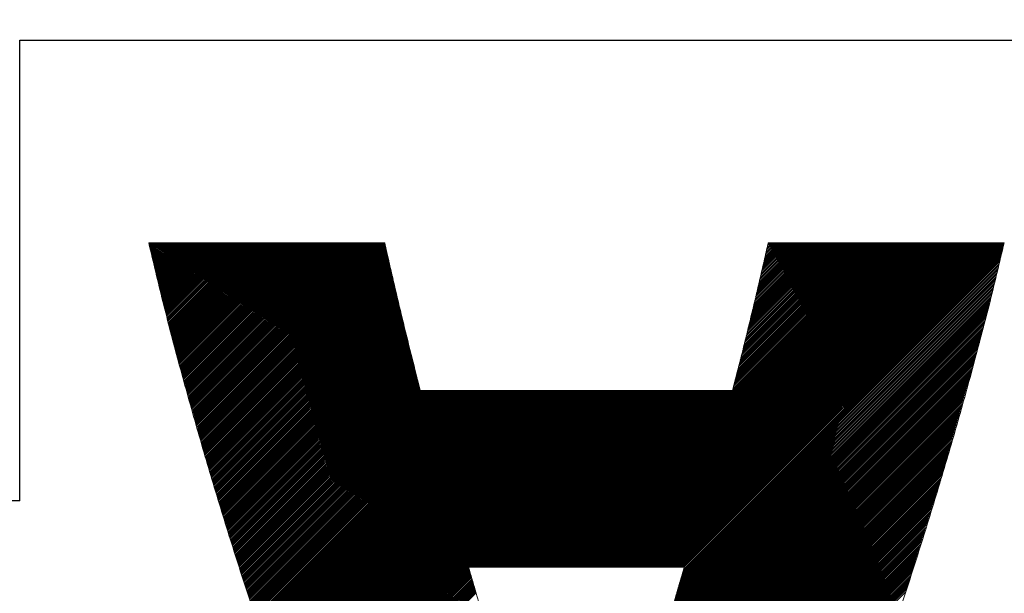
# Model space of a CAD drawing. Header units: millimetres. Extents: x 0 to 1300, y 0 to 891.
# Tile 64 of 141: x 170.8 to 176.14, y 600.5 to 603.61. Entities that reach past the tile are written whole.
import ezdxf

# ---------------------------------------------------------------- set-up
doc = ezdxf.new("R2010")
doc.units = ezdxf.units.MM
doc.header["$LTSCALE"] = 0.545669
doc.layers.add('NoLayerName_001', color=7, linetype='Continuous')
doc.layers.add('NoLayerName_002', color=7, linetype='Continuous')

# ---------------------------------------------------------------- blocks, each defined once
blk = doc.blocks.new('JZB_0007')
at = {"layer": 'NoLayerName_002', "color": 7, "linetype": 'Continuous', "lineweight": 25}
for p, q in [((0.004, 4.8402), (0.0008, 4.837)), ((0.0129, 4.8402), (0.0025, 4.8298)), ((0.0218, 4.8402), (0.0042, 4.8227)), ((0.0307, 4.8402), (0.0059, 4.8155)), ((0.0396, 4.8402), (0.0077, 4.8083)), ((0.0485, 4.8402), (0.0094, 4.8011)), ((0.0574, 4.8402), (0.0111, 4.7939)), ((0.0663, 4.8402), (0.0128, 4.7867)), ((0.0752, 4.8402), (0.0146, 4.7796)), ((0.0841, 4.8402), (0.0163, 4.7724)), ((0.093, 4.8402), (0.018, 4.7652)), ((0.1019, 4.8402), (0.0198, 4.758)), ((0.1109, 4.8402), (0.0215, 4.7508)), ((0.1198, 4.8402), (0.0232, 4.7436)), ((0.1287, 4.8402), (0.0249, 4.7365)), ((0.1376, 4.8402), (0.0267, 4.7293)), ((0.1465, 4.8402), (0.0284, 4.7221)), ((0.1554, 4.8402), (0.0301, 4.7149)), ((0.1643, 4.8402), (0.0318, 4.7077)), ((0.1732, 4.8402), (0.0336, 4.7006)), ((0.1821, 4.8402), (0.0353, 4.6934)), ((0.191, 4.8402), (0.037, 4.6862)), ((0.1999, 4.8402), (0.0387, 4.679)), ((0.2088, 4.8402), (0.0405, 4.6718)), ((0.2178, 4.8402), (0.0422, 4.6646)), ((0.2267, 4.8402), (0.0439, 4.6575)), ((0.2356, 4.8402), (0.0456, 4.6503)), ((0.2445, 4.8402), (0.0474, 4.6431)), ((0.2534, 4.8402), (0.0491, 4.6359)), ((0.2623, 4.8402), (0.0508, 4.6287)), ((0.2712, 4.8402), (0.0525, 4.6216)), ((0.2801, 4.8402), (0.0543, 4.6144)), ((0.289, 4.8402), (0.056, 4.6072)), ((0.2979, 4.8402), (0.0577, 4.6)), ((0.3068, 4.8402), (0.0595, 4.5928)), ((0.3158, 4.8402), (0.0612, 4.5856)), ((0.3247, 4.8402), (0.0629, 4.5785)), ((0.3336, 4.8402), (0.0646, 4.5713)), ((0.3425, 4.8402), (0.0664, 4.5641)), ((0.3514, 4.8402), (0.0681, 4.5569)), ((0.3603, 4.8402), (0.0698, 4.5497)), ((0.3692, 4.8402), (0.0715, 4.5425)), ((0.3781, 4.8402), (0.0734, 4.5355)), ((0.387, 4.8402), (0.0752, 4.5284)), ((0.3959, 4.8402), (0.077, 4.5213)), ((0.4048, 4.8402), (0.0788, 4.5142)), ((0.4137, 4.8402), (0.0807, 4.5071)), ((0.4227, 4.8402), (0.0825, 4.5001)), ((0.4316, 4.8402), (0.0843, 4.493)), ((0.4405, 4.8402), (0.0862, 4.4859)), ((0.4494, 4.8402), (0.088, 4.4788)), ((0.4583, 4.8402), (0.0898, 4.4717)), ((0.4672, 4.8402), (0.0916, 4.4647)), ((0.4761, 4.8402), (0.0935, 4.4576)), ((0.485, 4.8402), (0.0953, 4.4505)), ((0.4939, 4.8402), (0.0971, 4.4434)), ((0.5028, 4.8402), (0.099, 4.4363)), ((0.5117, 4.8402), (0.1008, 4.4293)), ((0.5206, 4.8402), (0.1026, 4.4222)), ((0.5296, 4.8402), (0.1044, 4.4151)), ((0.5385, 4.8402), (0.1063, 4.408)), ((0.5474, 4.8402), (0.1081, 4.4009)), ((0.5563, 4.8402), (0.1099, 4.3939)), ((0.5652, 4.8402), (0.1118, 4.3868)), ((0.5741, 4.8402), (0.1136, 4.3797)), ((0.583, 4.8402), (0.1154, 4.3726)), ((0.5919, 4.8402), (0.1172, 4.3655)), ((0.6008, 4.8402), (0.1191, 4.3585)), ((0.6097, 4.8402), (0.1209, 4.3514)), ((0.6186, 4.8402), (0.1227, 4.3443)), ((0.6275, 4.8402), (0.1246, 4.3372)), ((0.6365, 4.8402), (0.1264, 4.3301)), ((0.6454, 4.8402), (0.1282, 4.3231)), ((0.6543, 4.8402), (0.13, 4.316)), ((0.6632, 4.8402), (0.1319, 4.3089)), ((0.6721, 4.8402), (0.1337, 4.3018)), ((0.681, 4.8402), (0.1355, 4.2947)), ((0.6899, 4.8402), (0.1374, 4.2877)), ((0.6988, 4.8402), (0.1392, 4.2806)), ((0.7077, 4.8402), (0.141, 4.2735)), ((0.7166, 4.8402), (0.1428, 4.2664)), ((0.7255, 4.8402), (0.1447, 4.2593)), ((0.7344, 4.8402), (0.1465, 4.2523)), ((0.7434, 4.8402), (0.1483, 4.2452)), ((0.7523, 4.8402), (0.1502, 4.2381)), ((0.7612, 4.8402), (0.1521, 4.2311)), ((0.7701, 4.8402), (0.154, 4.2242)), ((0.779, 4.8402), (0.156, 4.2172)), ((0.7879, 4.8402), (0.1579, 4.2103)), ((0.7968, 4.8402), (0.1599, 4.2033)), ((0.8057, 4.8402), (0.1619, 4.1964)), ((0.8146, 4.8402), (0.1638, 4.1894)), ((0.8235, 4.8402), (0.1658, 4.1825)), ((0.8324, 4.8402), (0.1678, 4.1755)), ((0.8413, 4.8402), (0.1697, 4.1686)), ((0.8503, 4.8402), (0.1717, 4.1616)), ((0.8592, 4.8402), (0.1736, 4.1547)), ((0.8681, 4.8402), (0.1756, 4.1477)), ((0.877, 4.8402), (0.1776, 4.1408)), ((0.8859, 4.8402), (0.1795, 4.1338)), ((0.8948, 4.8402), (0.1815, 4.1269)), ((0.9037, 4.8402), (0.1834, 4.1199)), ((0.9126, 4.8402), (0.1854, 4.113)), ((0.9215, 4.8402), (0.1874, 4.106)), ((0.9304, 4.8402), (0.1893, 4.0991)), ((0.9393, 4.8402), (0.1913, 4.0922)), ((0.9482, 4.8402), (0.1932, 4.0852)), ((0.9572, 4.8402), (0.1952, 4.0783)), ((0.9661, 4.8402), (0.1972, 4.0713)), ((0.975, 4.8402), (0.1991, 4.0644)), ((0.9839, 4.8402), (0.2011, 4.0574)), ((0.9928, 4.8402), (0.203, 4.0505)), ((1.0017, 4.8402), (0.205, 4.0435)), ((1.0106, 4.8402), (0.207, 4.0366)), ((1.0195, 4.8402), (0.2089, 4.0296)), ((1.0284, 4.8402), (0.2109, 4.0227)), ((1.0373, 4.8402), (0.2128, 4.0157)), ((1.0462, 4.8402), (0.2148, 4.0088)), ((1.0552, 4.8402), (0.2168, 4.0018)), ((1.0641, 4.8402), (0.2187, 3.9949)), ((1.073, 4.8402), (0.2207, 3.9879)), ((1.0819, 4.8402), (0.2227, 3.981)), ((1.0908, 4.8402), (0.2246, 3.974)), ((1.0997, 4.8402), (0.2266, 3.9671)), ((1.1086, 4.8402), (0.2285, 3.9601)), ((1.1175, 4.8402), (0.2305, 3.9532)), ((1.1264, 4.8402), (0.2325, 3.9462)), ((1.1353, 4.8402), (0.2344, 3.9393)), ((1.1442, 4.8402), (0.2364, 3.9324)), ((1.1531, 4.8402), (0.2383, 3.9254)), ((1.1621, 4.8402), (0.2403, 3.9185)), ((1.171, 4.8402), (0.2423, 3.9115)), ((1.1799, 4.8402), (0.2442, 3.9046)), ((1.1888, 4.8402), (0.2462, 3.8976)), ((1.1977, 4.8402), (0.2481, 3.8907)), ((1.2066, 4.8402), (0.2501, 3.8837)), ((1.2155, 4.8402), (0.2521, 3.8768)), ((1.2244, 4.8402), (0.254, 3.8698)), ((1.2333, 4.8402), (0.256, 3.8629)), ((1.2422, 4.8402), (0.2579, 3.8559)), ((1.2511, 4.8402), (0.2599, 3.849)), ((1.26, 4.8402), (0.2619, 3.842)), ((1.269, 4.8402), (0.2638, 3.8351)), ((1.2779, 4.8402), (0.2658, 3.8281)), ((1.2813, 4.8347), (0.2677, 3.8212)), ((1.283, 4.8275), (0.2697, 3.8142)), ((1.2846, 4.8203), (0.2717, 3.8073)), ((1.2863, 4.813), (0.2736, 3.8003)), ((3.9682, 4.8402), (2.2081, 3.0801)), ((3.9771, 4.8402), (2.217, 3.0801)), ((3.986, 4.8402), (2.2259, 3.0801)), ((3.9949, 4.8402), (2.2348, 3.0801)), ((4.0038, 4.8402), (2.2437, 3.0801)), ((4.0128, 4.8402), (2.2526, 3.0801)), ((4.0217, 4.8402), (2.2615, 3.0801)), ((4.0306, 4.8402), (2.2704, 3.0801)), ((4.0395, 4.8402), (2.2793, 3.0801)), ((4.0484, 4.8402), (2.2882, 3.0801)), ((4.0573, 4.8402), (2.2972, 3.0801)), ((4.0662, 4.8402), (2.3061, 3.0801)), ((4.0751, 4.8402), (2.315, 3.0801)), ((4.084, 4.8402), (2.3239, 3.0801)), ((4.0929, 4.8402), (2.3328, 3.0801)), ((4.1018, 4.8402), (2.3417, 3.0801)), ((4.1107, 4.8402), (2.3506, 3.0801)), ((4.1197, 4.8402), (2.3595, 3.0801)), ((4.1286, 4.8402), (2.3684, 3.0801)), ((4.1375, 4.8402), (2.3773, 3.0801)), ((4.1464, 4.8402), (2.3862, 3.0801)), ((4.1553, 4.8402), (2.3951, 3.0801)), ((4.1642, 4.8402), (2.4041, 3.0801)), ((4.1731, 4.8402), (2.413, 3.0801)), ((4.182, 4.8402), (2.4219, 3.0801)), ((4.1909, 4.8402), (2.4308, 3.0801)), ((4.1998, 4.8402), (2.4397, 3.0801)), ((4.2087, 4.8402), (2.4486, 3.0801)), ((4.2176, 4.8402), (2.4575, 3.0801)), ((4.2266, 4.8402), (2.4664, 3.0801)), ((4.2355, 4.8402), (2.4753, 3.0801)), ((4.2444, 4.8402), (2.4842, 3.0801)), ((4.2533, 4.8402), (2.4931, 3.0801)), ((4.2622, 4.8402), (2.502, 3.0801)), ((4.2711, 4.8402), (2.511, 3.0801)), ((4.28, 4.8402), (2.5199, 3.0801)), ((4.2889, 4.8402), (2.5288, 3.0801)), ((4.2978, 4.8402), (2.5377, 3.0801)), ((4.3067, 4.8402), (2.5466, 3.0801)), ((4.3156, 4.8402), (2.5555, 3.0801)), ((4.3245, 4.8402), (2.5644, 3.0801)), ((4.3335, 4.8402), (2.5733, 3.0801)), ((4.3424, 4.8402), (2.5822, 3.0801)), ((4.3513, 4.8402), (2.5911, 3.0801)), ((4.3602, 4.8402), (2.6, 3.0801)), ((4.3691, 4.8402), (2.6089, 3.0801)), ((4.378, 4.8402), (2.6179, 3.0801)), ((4.3869, 4.8402), (2.6268, 3.0801)), ((4.3958, 4.8402), (2.6357, 3.0801)), ((4.4047, 4.8402), (2.6446, 3.0801)), ((4.4136, 4.8402), (2.6535, 3.0801)), ((4.4225, 4.8402), (2.6624, 3.0801)), ((4.4314, 4.8402), (2.6713, 3.0801)), ((4.4404, 4.8402), (2.6802, 3.0801)), ((4.4493, 4.8402), (2.6891, 3.0801)), ((4.4582, 4.8402), (2.698, 3.0801)), ((4.4671, 4.8402), (2.7069, 3.0801)), ((4.476, 4.8402), (2.7158, 3.0801)), ((4.4849, 4.8402), (2.7248, 3.0801)), ((4.4938, 4.8402), (2.7337, 3.0801)), ((4.5027, 4.8402), (2.7426, 3.0801)), ((4.5116, 4.8402), (2.7515, 3.0801)), ((4.5205, 4.8402), (2.7604, 3.0801)), ((4.5294, 4.8402), (2.7693, 3.0801)), ((4.5383, 4.8402), (2.7782, 3.0801)), ((4.5473, 4.8402), (2.7871, 3.0801)), ((4.5562, 4.8402), (2.796, 3.0801)), ((4.5651, 4.8402), (2.8049, 3.0801)), ((4.574, 4.8402), (2.8138, 3.0801)), ((4.5829, 4.8402), (2.8227, 3.0801)), ((4.5918, 4.8402), (2.8317, 3.0801)), ((4.6007, 4.8402), (2.8406, 3.0801)), ((4.6096, 4.8402), (2.8495, 3.0801)), ((4.6185, 4.8402), (2.8584, 3.0801)), ((4.6274, 4.8402), (2.8673, 3.0801)), ((4.6363, 4.8402), (2.8762, 3.0801)), ((4.6381, 4.833), (2.8851, 3.0801)), ((4.6352, 4.8213), (2.894, 3.0801)), ((4.6324, 4.8096), (2.9029, 3.0801)), ((3.9593, 4.8402), (3.1698, 4.0507)), ((3.9504, 4.8402), (3.1727, 4.0626)), ((3.9415, 4.8402), (3.1757, 4.0744)), ((3.9326, 4.8402), (3.1787, 4.0863)), ((3.9237, 4.8402), (3.1816, 4.0982)), ((3.9148, 4.8402), (3.1846, 4.11)), ((3.9058, 4.8402), (3.1875, 4.1219)), ((3.8969, 4.8402), (3.1905, 4.1338)), ((3.888, 4.8402), (3.1935, 4.1456)), ((3.8791, 4.8402), (3.1964, 4.1575)), ((3.8702, 4.8402), (3.1994, 4.1694)), ((3.8613, 4.8402), (3.2023, 4.1812)), ((3.8524, 4.8402), (3.2053, 4.1931)), ((3.8435, 4.8402), (3.2083, 4.205)), ((3.8346, 4.8402), (3.2112, 4.2168)), ((3.8257, 4.8402), (3.2142, 4.2287)), ((3.8168, 4.8402), (3.2171, 4.2406)), ((3.8079, 4.8402), (3.2201, 4.2524)), ((3.7989, 4.8402), (3.223, 4.2643)), ((3.79, 4.8402), (3.226, 4.2762)), ((3.7811, 4.8402), (3.229, 4.288)), ((3.7722, 4.8402), (3.2319, 4.2999)), ((3.7633, 4.8402), (3.2349, 4.3118)), ((3.7544, 4.8402), (3.2378, 4.3236)), ((3.7455, 4.8402), (3.2408, 4.3355)), ((3.7366, 4.8402), (3.2438, 4.3474)), ((3.7277, 4.8402), (3.2467, 4.3592)), ((3.7188, 4.8402), (3.2497, 4.3711)), ((3.7099, 4.8402), (3.2526, 4.383)), ((3.701, 4.8402), (3.2556, 4.3948)), ((3.692, 4.8402), (3.2585, 4.4067)), ((3.6831, 4.8402), (3.2615, 4.4186)), ((3.6742, 4.8402), (3.2645, 4.4304)), ((3.6653, 4.8402), (3.2674, 4.4423)), ((3.6564, 4.8402), (3.2703, 4.4541)), ((3.6475, 4.8402), (3.273, 4.4657)), ((3.6386, 4.8402), (3.2757, 4.4774)), ((3.6297, 4.8402), (3.2784, 4.489)), ((3.6208, 4.8402), (3.2811, 4.5006)), ((3.6119, 4.8402), (3.2838, 4.5122)), ((3.603, 4.8402), (3.2865, 4.5238)), ((3.5941, 4.8402), (3.2892, 4.5354)), ((3.5851, 4.8402), (3.2919, 4.547)), ((3.5762, 4.8402), (3.2946, 4.5586)), ((3.5673, 4.8402), (3.2973, 4.5702)), ((3.5584, 4.8402), (3.3, 4.5818)), ((3.5495, 4.8402), (3.3027, 4.5934)), ((3.5406, 4.8402), (3.3054, 4.605)), ((3.5317, 4.8402), (3.3081, 4.6166)), ((3.5228, 4.8402), (3.3108, 4.6282)), ((3.5139, 4.8402), (3.3135, 4.6398)), ((3.505, 4.8402), (3.3162, 4.6515)), ((3.4961, 4.8402), (3.3189, 4.6631)), ((3.4872, 4.8402), (3.3216, 4.6747)), ((3.4782, 4.8402), (3.3243, 4.6863)), ((3.4693, 4.8402), (3.327, 4.6979)), ((3.4604, 4.8402), (3.3297, 4.7095)), ((3.4515, 4.8402), (3.3324, 4.7211)), ((3.4426, 4.8402), (3.3351, 4.7327)), ((3.4337, 4.8402), (3.3378, 4.7443)), ((3.4248, 4.8402), (3.3405, 4.7559)), ((3.4159, 4.8402), (3.3432, 4.7675)), ((3.407, 4.8402), (3.3459, 4.7791)), ((3.3981, 4.8402), (3.3486, 4.7907)), ((3.3892, 4.8402), (3.3513, 4.8023)), ((3.3803, 4.8402), (3.354, 4.8139)), ((3.3713, 4.8402), (3.3567, 4.8256)), ((3.3624, 4.8402), (3.3594, 4.8372)), ((1.288, 4.8058), (0.2756, 3.7934)), ((1.2897, 4.7986), (0.2775, 3.7864)), ((1.2914, 4.7913), (0.2795, 3.7795)), ((1.293, 4.7841), (0.2815, 3.7726)), ((1.2947, 4.7769), (0.2834, 3.7656)), ((1.2964, 4.7696), (0.2854, 3.7587)), ((1.2981, 4.7624), (0.2874, 3.7517)), ((1.2997, 4.7552), (0.2893, 3.7448)), ((4.6212, 4.7627), (2.8908, 3.0323)), ((4.624, 4.7744), (2.8946, 3.045)), ((4.6268, 4.7861), (2.8983, 3.0576)), ((4.6296, 4.7979), (2.902, 3.0702)), ((1.3014, 4.748), (0.2913, 3.7378)), ((1.3031, 4.7407), (0.2932, 3.7309)), ((1.3048, 4.7335), (0.2952, 3.7239)), ((1.3064, 4.7263), (0.2972, 3.717)), ((1.3081, 4.719), (0.2991, 3.71)), ((1.3098, 4.7118), (0.3011, 3.7031)), ((1.3115, 4.7046), (0.303, 3.6961)), ((4.6071, 4.704), (2.8722, 2.9692)), ((4.6099, 4.7158), (2.8759, 2.9818)), ((4.6127, 4.7275), (2.8797, 2.9945)), ((4.6155, 4.7392), (2.8834, 3.0071)), ((4.6183, 4.7509), (2.8871, 3.0197)), ((1.3131, 4.6973), (0.305, 3.6892)), ((1.3148, 4.6901), (0.307, 3.6822)), ((1.3165, 4.6829), (0.3089, 3.6753)), ((1.3182, 4.6756), (0.3109, 3.6683)), ((1.3198, 4.6684), (0.3128, 3.6614)), ((1.3215, 4.6612), (0.3148, 3.6544)), ((1.3232, 4.6539), (0.3168, 3.6475)), ((1.3249, 4.6467), (0.3187, 3.6405)), ((4.5958, 4.6571), (2.8573, 2.9187)), ((4.5986, 4.6689), (2.8611, 2.9313)), ((4.6014, 4.6806), (2.8648, 2.9439)), ((4.6042, 4.6923), (2.8685, 2.9566)), ((1.3266, 4.6395), (0.3207, 3.6336)), ((1.3282, 4.6322), (0.3226, 3.6266)), ((1.3299, 4.625), (0.3246, 3.6197)), ((1.3316, 4.6178), (0.3266, 3.6128)), ((1.3333, 4.6105), (0.3285, 3.6058)), ((1.3349, 4.6033), (0.3305, 3.5989)), ((1.3366, 4.5961), (0.3326, 3.5921)), ((4.5817, 4.5985), (2.8387, 2.8555)), ((4.5845, 4.6102), (2.8424, 2.8681)), ((4.5873, 4.6219), (2.8462, 2.8808)), ((4.5902, 4.6337), (2.8499, 2.8934)), ((4.593, 4.6454), (2.8536, 2.906)), ((1.3383, 4.5888), (0.3348, 3.5853)), ((1.34, 4.5816), (0.3369, 3.5785)), ((1.3416, 4.5744), (0.339, 3.5717)), ((1.3433, 4.5671), (0.3411, 3.5649)), ((1.345, 4.5599), (0.3432, 3.5581)), ((1.3467, 4.5527), (0.3453, 3.5513)), ((1.3483, 4.5454), (0.3474, 3.5445)), ((4.5675, 4.5398), (2.8201, 2.7924)), ((4.5704, 4.5516), (2.8238, 2.805)), ((4.5732, 4.5633), (2.8275, 2.8176)), ((4.5761, 4.575), (2.8313, 2.8302)), ((4.5789, 4.5868), (2.835, 2.8429)), ((1.35, 4.5382), (0.3495, 3.5377)), ((1.3517, 4.531), (0.3517, 3.5309)), ((1.3534, 4.5238), (0.3538, 3.5241)), ((1.355, 4.5165), (0.3559, 3.5173)), ((1.3567, 4.5093), (0.358, 3.5106)), ((1.3584, 4.5021), (0.3601, 3.5038)), ((1.3601, 4.4948), (0.3622, 3.497)), ((1.3618, 4.4876), (0.3643, 3.4902)), ((4.5551, 4.4918), (2.8052, 2.7418)), ((4.5582, 4.5038), (2.8089, 2.7545)), ((4.5613, 4.5158), (2.8127, 2.7671)), ((4.5644, 4.5278), (2.8164, 2.7797)), ((1.3634, 4.4804), (0.3664, 3.4834)), ((1.3651, 4.4731), (0.3685, 3.4766)), ((1.3668, 4.4659), (0.3707, 3.4698)), ((1.3685, 4.4587), (0.3728, 3.463)), ((1.3701, 4.4514), (0.3749, 3.4562)), ((1.3719, 4.4443), (0.377, 3.4494)), ((1.3737, 4.4372), (0.3791, 3.4426)), ((4.5427, 4.4437), (2.7897, 2.6907)), ((4.5458, 4.4557), (2.7936, 2.7035)), ((4.5489, 4.4677), (2.7975, 2.7163)), ((4.552, 4.4797), (2.8015, 2.7292)), ((1.3755, 4.4301), (0.3812, 3.4358)), ((1.3773, 4.4229), (0.3833, 3.429)), ((1.379, 4.4158), (0.3854, 3.4222)), ((1.3808, 4.4087), (0.3876, 3.4154)), ((1.3826, 4.4015), (0.3897, 3.4086)), ((1.3844, 4.3944), (0.3918, 3.4018)), ((1.3862, 4.3873), (0.3939, 3.395)), ((1.3879, 4.3801), (0.396, 3.3882)), ((4.5272, 4.3837), (2.77, 2.6265)), ((4.5303, 4.3957), (2.774, 2.6393)), ((4.5334, 4.4077), (2.7779, 2.6522)), ((4.5365, 4.4197), (2.7818, 2.665)), ((4.5396, 4.4317), (2.7858, 2.6778)), ((1.3897, 4.373), (0.3981, 3.3814)), ((1.3915, 4.3659), (0.4002, 3.3746)), ((1.3933, 4.3588), (0.4023, 3.3678)), ((1.395, 4.3516), (0.4045, 3.361)), ((1.3968, 4.3445), (0.4066, 3.3542)), ((1.3986, 4.3374), (0.4087, 3.3474)), ((1.4004, 4.3302), (0.4108, 3.3406)), ((4.5148, 4.3356), (2.7543, 2.5752)), ((4.5179, 4.3476), (2.7583, 2.588)), ((4.521, 4.3596), (2.7622, 2.6008)), ((4.5241, 4.3717), (2.7661, 2.6137)), ((1.4022, 4.3231), (0.4129, 3.3338)), ((1.4039, 4.316), (0.415, 3.3271)), ((1.4057, 4.3088), (0.4171, 3.3203)), ((1.4075, 4.3017), (0.4192, 3.3135)), ((1.4093, 4.2946), (0.4214, 3.3067)), ((1.4111, 4.2875), (0.4235, 3.2999)), ((1.4128, 4.2803), (0.4256, 3.2931)), ((1.4146, 4.2732), (0.4277, 3.2863)), ((4.4993, 4.2756), (2.7347, 2.511)), ((4.5024, 4.2876), (2.7386, 2.5238)), ((4.5055, 4.2996), (2.7426, 2.5367)), ((4.5086, 4.3116), (2.7465, 2.5495)), ((4.5117, 4.3236), (2.7504, 2.5623)), ((1.4164, 4.2661), (0.4298, 3.2795)), ((1.4182, 4.2589), (0.4319, 3.2727)), ((1.4199, 4.2518), (0.434, 3.2659)), ((1.4217, 4.2447), (0.4361, 3.2591)), ((1.4235, 4.2375), (0.4383, 3.2523)), ((1.4253, 4.2304), (0.4404, 3.2455)), ((1.4271, 4.2233), (0.4425, 3.2387)), ((4.4866, 4.2273), (2.719, 2.4596)), ((4.49, 4.2396), (2.7229, 2.4725)), ((4.4931, 4.2516), (2.7269, 2.4853)), ((4.4962, 4.2636), (2.7308, 2.4981)), ((1.4288, 4.2162), (0.4446, 3.2319)), ((1.4306, 4.209), (0.4467, 3.2251)), ((1.4324, 4.2019), (0.4488, 3.2183)), ((1.4342, 4.1948), (0.4509, 3.2115)), ((1.4359, 4.1876), (0.453, 3.2047)), ((1.4377, 4.1805), (0.4551, 3.1979)), ((1.4395, 4.1734), (0.4573, 3.1911)), ((1.4413, 4.1662), (0.4594, 3.1843)), ((4.4726, 4.1776), (2.7033, 2.4083)), ((4.4761, 4.1901), (2.7072, 2.4211)), ((4.4796, 4.2025), (2.7112, 2.434)), ((4.4831, 4.2149), (2.7151, 2.4468)), ((1.4431, 4.1591), (0.4615, 3.1775)), ((1.4448, 4.152), (0.4636, 3.1707)), ((1.4466, 4.1449), (0.4657, 3.1639)), ((1.4484, 4.1377), (0.4678, 3.1571)), ((1.4502, 4.1306), (0.4699, 3.1504)), ((1.452, 4.1235), (0.472, 3.1436)), ((1.4537, 4.1163), (0.4742, 3.1368)), ((4.4551, 4.1156), (2.683, 2.3435)), ((4.4586, 4.128), (2.6872, 2.3565)), ((4.4621, 4.1404), (2.6913, 2.3696)), ((4.4656, 4.1528), (2.6955, 2.3826)), ((4.4691, 4.1652), (2.6994, 2.3955)), ((1.4555, 4.1092), (0.4763, 3.13)), ((1.4573, 4.1021), (0.4784, 3.1232)), ((1.4591, 4.0949), (0.4805, 3.1164)), ((1.4608, 4.0878), (0.4826, 3.1096)), ((1.4626, 4.0807), (0.4847, 3.1028)), ((1.4644, 4.0736), (0.4868, 3.096)), ((1.4662, 4.0664), (0.4889, 3.0892)), ((1.468, 4.0593), (0.4911, 3.0824)), ((4.4411, 4.066), (2.6664, 2.2913)), ((4.4446, 4.0784), (2.6706, 2.3043)), ((4.4481, 4.0908), (2.6747, 2.3174)), ((4.4516, 4.1032), (2.6789, 2.3304)), ((1.4697, 4.0522), (0.4932, 3.0756)), ((1.4715, 4.045), (0.4953, 3.0688)), ((1.4756, 4.0402), (0.4974, 3.062)), ((1.4845, 4.0402), (0.4995, 3.0552)), ((1.4934, 4.0402), (0.5016, 3.0484)), ((1.5023, 4.0402), (0.5037, 3.0416)), ((1.5112, 4.0402), (0.5058, 3.0348)), ((1.5201, 4.0402), (0.508, 3.028)), ((1.529, 4.0402), (0.5101, 3.0212)), ((1.5379, 4.0402), (0.5122, 3.0144)), ((1.5468, 4.0402), (0.5143, 3.0076)), ((1.5557, 4.0402), (0.5164, 3.0008)), ((1.5647, 4.0402), (0.5185, 2.994)), ((1.5736, 4.0402), (0.5206, 2.9872)), ((1.5825, 4.0402), (0.5227, 2.9804)), ((1.5914, 4.0402), (0.5249, 2.9736)), ((1.6003, 4.0402), (0.527, 2.9669)), ((1.6092, 4.0402), (0.5291, 2.9601)), ((1.6181, 4.0402), (0.5312, 2.9533)), ((1.627, 4.0402), (0.5334, 2.9466)), ((1.6359, 4.0402), (0.5357, 2.9399)), ((1.6448, 4.0402), (0.5379, 2.9333)), ((1.6537, 4.0402), (0.5402, 2.9266)), ((1.6626, 4.0402), (0.5424, 2.9199)), ((1.6716, 4.0402), (0.5447, 2.9133)), ((1.6805, 4.0402), (0.5469, 2.9066)), ((1.6894, 4.0402), (0.5492, 2.9)), ((1.6983, 4.0402), (0.5514, 2.8933)), ((1.7072, 4.0402), (0.5537, 2.8866)), ((1.7161, 4.0402), (0.5559, 2.88)), ((1.725, 4.0402), (0.5581, 2.8733)), ((1.7339, 4.0402), (0.5604, 2.8667)), ((1.7428, 4.0402), (0.5626, 2.86)), ((1.7517, 4.0402), (0.5649, 2.8533)), ((1.7606, 4.0402), (0.5671, 2.8467)), ((1.7696, 4.0402), (0.5694, 2.84)), ((1.7785, 4.0402), (0.5716, 2.8334)), ((1.7874, 4.0402), (0.5739, 2.8267)), ((1.7963, 4.0402), (0.5761, 2.82)), ((1.8052, 4.0402), (0.5784, 2.8134)), ((1.8141, 4.0402), (0.5806, 2.8067)), ((1.823, 4.0402), (0.5829, 2.8001)), ((1.8319, 4.0402), (0.5851, 2.7934)), ((1.8408, 4.0402), (0.5874, 2.7867)), ((1.8497, 4.0402), (0.5896, 2.7801)), ((1.8586, 4.0402), (0.5919, 2.7734)), ((1.8675, 4.0402), (0.5941, 2.7668)), ((1.8765, 4.0402), (0.5964, 2.7601)), ((1.8854, 4.0402), (0.5986, 2.7534)), ((1.8943, 4.0402), (0.6009, 2.7468)), ((1.9032, 4.0402), (0.6031, 2.7401)), ((1.9121, 4.0402), (0.6054, 2.7335)), ((1.921, 4.0402), (0.6076, 2.7268)), ((1.9299, 4.0402), (0.6099, 2.7201)), ((1.9388, 4.0402), (0.6121, 2.7135)), ((1.9477, 4.0402), (0.6144, 2.7068)), ((1.9566, 4.0402), (0.6166, 2.7002)), ((1.9655, 4.0402), (0.6188, 2.6935)), ((1.9744, 4.0402), (0.6211, 2.6868)), ((1.9834, 4.0402), (0.6233, 2.6802)), ((1.9923, 4.0402), (0.6256, 2.6735)), ((2.0012, 4.0402), (0.6278, 2.6669)), ((2.0101, 4.0402), (0.6301, 2.6602)), ((2.019, 4.0402), (0.6323, 2.6535)), ((2.0279, 4.0402), (0.6346, 2.6469)), ((2.0368, 4.0402), (0.6368, 2.6402)), ((2.0457, 4.0402), (0.6391, 2.6335)), ((2.0546, 4.0402), (0.6413, 2.6269)), ((2.0635, 4.0402), (0.6436, 2.6202)), ((2.0724, 4.0402), (0.6458, 2.6136)), ((2.0813, 4.0402), (0.6481, 2.6069)), ((2.0903, 4.0402), (0.6503, 2.6002)), ((2.0992, 4.0402), (0.6526, 2.5936)), ((2.1081, 4.0402), (0.6548, 2.5869)), ((2.117, 4.0402), (0.6571, 2.5803)), ((2.1259, 4.0402), (0.6593, 2.5736)), ((2.1348, 4.0402), (0.6616, 2.5669)), ((2.1437, 4.0402), (0.6638, 2.5603)), ((2.1526, 4.0402), (0.6661, 2.5536)), ((2.1615, 4.0402), (0.6683, 2.547)), ((2.1704, 4.0402), (0.6706, 2.5403)), ((2.1793, 4.0402), (0.6728, 2.5336)), ((2.1882, 4.0402), (0.6751, 2.527)), ((2.1972, 4.0402), (0.6773, 2.5203)), ((2.2061, 4.0402), (0.6795, 2.5137)), ((2.215, 4.0402), (0.6818, 2.507)), ((2.2239, 4.0402), (0.684, 2.5003)), ((2.2328, 4.0402), (0.6863, 2.4937)), ((2.2417, 4.0402), (0.6885, 2.487)), ((2.2506, 4.0402), (0.6908, 2.4804)), ((2.2595, 4.0402), (0.693, 2.4737)), ((2.2684, 4.0402), (0.6953, 2.467)), ((2.2773, 4.0402), (0.6975, 2.4604)), ((2.2862, 4.0402), (0.6998, 2.4537)), ((2.2951, 4.0402), (0.702, 2.4471)), ((2.3041, 4.0402), (0.7043, 2.4404)), ((2.313, 4.0402), (0.7065, 2.4337)), ((2.3219, 4.0402), (0.7088, 2.4271)), ((2.3308, 4.0402), (0.711, 2.4204)), ((2.3397, 4.0402), (0.7133, 2.4138)), ((2.3486, 4.0402), (0.7155, 2.4071)), ((2.3575, 4.0402), (0.7178, 2.4004)), ((2.3664, 4.0402), (0.72, 2.3938)), ((2.3753, 4.0402), (0.7223, 2.3871)), ((2.3842, 4.0402), (0.7245, 2.3805)), ((2.3931, 4.0402), (0.7268, 2.3738)), ((2.402, 4.0402), (0.729, 2.3671)), ((2.411, 4.0402), (0.7313, 2.3605)), ((2.4199, 4.0402), (0.7335, 2.3538)), ((2.4288, 4.0402), (0.7358, 2.3472)), ((2.4377, 4.0402), (0.738, 2.3405)), ((2.4466, 4.0402), (0.7403, 2.3338)), ((2.4555, 4.0402), (0.7425, 2.3272)), ((2.4644, 4.0402), (0.7447, 2.3205)), ((2.4733, 4.0402), (0.747, 2.3139)), ((2.4822, 4.0402), (0.7492, 2.3072)), ((2.4911, 4.0402), (0.7516, 2.3006)), ((2.5, 4.0402), (0.754, 2.2941)), ((2.509, 4.0402), (0.7563, 2.2876)), ((2.5179, 4.0402), (0.7587, 2.281)), ((2.5268, 4.0402), (0.7611, 2.2745)), ((2.5357, 4.0402), (0.7635, 2.268)), ((2.5446, 4.0402), (0.7659, 2.2615)), ((2.5535, 4.0402), (0.7682, 2.2549)), ((2.5624, 4.0402), (0.7706, 2.2484)), ((2.5713, 4.0402), (0.773, 2.2419)), ((2.5802, 4.0402), (0.7754, 2.2353)), ((2.5891, 4.0402), (0.7778, 2.2288)), ((2.598, 4.0402), (0.7801, 2.2223)), ((2.6069, 4.0402), (0.7825, 2.2158)), ((2.6159, 4.0402), (0.7849, 2.2092)), ((2.6248, 4.0402), (0.7873, 2.2027)), ((2.6337, 4.0402), (0.7897, 2.1962)), ((2.6426, 4.0402), (0.792, 2.1896)), ((2.6515, 4.0402), (0.7944, 2.1831)), ((2.6604, 4.0402), (0.7968, 2.1766)), ((2.6693, 4.0402), (0.7992, 2.17)), ((2.6782, 4.0402), (0.8016, 2.1635)), ((2.6871, 4.0402), (0.8039, 2.157)), ((2.696, 4.0402), (1.7359, 3.0801)), ((2.7049, 4.0402), (1.7448, 3.0801)), ((2.7138, 4.0402), (1.7537, 3.0801)), ((2.7228, 4.0402), (1.7626, 3.0801)), ((2.7317, 4.0402), (1.7716, 3.0801)), ((2.7406, 4.0402), (1.7805, 3.0801)), ((2.7495, 4.0402), (1.7894, 3.0801)), ((2.7584, 4.0402), (1.7983, 3.0801)), ((2.7673, 4.0402), (1.8072, 3.0801)), ((2.7762, 4.0402), (1.8161, 3.0801)), ((2.7851, 4.0402), (1.825, 3.0801)), ((2.794, 4.0402), (1.8339, 3.0801)), ((2.8029, 4.0402), (1.8428, 3.0801)), ((2.8118, 4.0402), (1.8517, 3.0801)), ((2.8207, 4.0402), (1.8606, 3.0801)), ((2.8297, 4.0402), (1.8695, 3.0801)), ((2.8386, 4.0402), (1.8785, 3.0801)), ((2.8475, 4.0402), (1.8874, 3.0801)), ((2.8564, 4.0402), (1.8963, 3.0801)), ((2.8653, 4.0402), (1.9052, 3.0801)), ((2.8742, 4.0402), (1.9141, 3.0801)), ((2.8831, 4.0402), (1.923, 3.0801)), ((2.892, 4.0402), (1.9319, 3.0801)), ((2.9009, 4.0402), (1.9408, 3.0801)), ((2.9098, 4.0402), (1.9497, 3.0801)), ((2.9187, 4.0402), (1.9586, 3.0801)), ((2.9276, 4.0402), (1.9675, 3.0801)), ((2.9366, 4.0402), (1.9764, 3.0801)), ((2.9455, 4.0402), (1.9854, 3.0801)), ((2.9544, 4.0402), (1.9943, 3.0801)), ((2.9633, 4.0402), (2.0032, 3.0801)), ((2.9722, 4.0402), (2.0121, 3.0801)), ((2.9811, 4.0402), (2.021, 3.0801)), ((2.99, 4.0402), (2.0299, 3.0801)), ((2.9989, 4.0402), (2.0388, 3.0801)), ((3.0078, 4.0402), (2.0477, 3.0801)), ((3.0167, 4.0402), (2.0566, 3.0801)), ((3.0256, 4.0402), (2.0655, 3.0801)), ((3.0345, 4.0402), (2.0744, 3.0801)), ((3.0435, 4.0402), (2.0833, 3.0801)), ((3.0524, 4.0402), (2.0923, 3.0801)), ((3.0613, 4.0402), (2.1012, 3.0801)), ((3.0702, 4.0402), (2.1101, 3.0801)), ((3.0791, 4.0402), (2.119, 3.0801)), ((3.088, 4.0402), (2.1279, 3.0801)), ((3.0969, 4.0402), (2.1368, 3.0801)), ((3.1058, 4.0402), (2.1457, 3.0801)), ((3.1147, 4.0402), (2.1546, 3.0801)), ((3.1236, 4.0402), (2.1635, 3.0801)), ((3.1325, 4.0402), (2.1724, 3.0801)), ((3.1414, 4.0402), (2.1813, 3.0801)), ((3.1504, 4.0402), (2.1903, 3.0801)), ((3.1593, 4.0402), (2.1992, 3.0801)), ((4.4271, 4.0163), (2.6499, 2.2391)), ((4.4306, 4.0287), (2.654, 2.2521)), ((4.4341, 4.0411), (2.6582, 2.2652)), ((4.4376, 4.0535), (2.6623, 2.2782)), ((4.4096, 3.9543), (2.6291, 2.1738)), ((4.4131, 3.9667), (2.6333, 2.1868)), ((4.4166, 3.9791), (2.6374, 2.1999)), ((4.4201, 3.9915), (2.6416, 2.2129)), ((4.4236, 4.0039), (2.6457, 2.226)), ((4.3956, 3.9046), (2.6126, 2.1216)), ((4.3991, 3.917), (2.6167, 2.1346)), ((4.4026, 3.9294), (2.6208, 2.1477)), ((4.4061, 3.9419), (2.625, 2.1607)), ((4.3816, 3.855), (2.596, 2.0694)), ((4.3851, 3.8674), (2.6001, 2.0824)), ((4.3886, 3.8798), (2.6043, 2.0955)), ((4.3921, 3.8922), (2.6084, 2.1085)), ((4.3641, 3.7929), (2.5747, 2.0035)), ((4.3676, 3.8053), (2.579, 2.0168)), ((4.3711, 3.8178), (2.5834, 2.0301)), ((4.3746, 3.8302), (2.5877, 2.0432)), ((4.3781, 3.8426), (2.5918, 2.0563)), ((4.3501, 3.7433), (2.5571, 1.9503)), ((4.3536, 3.7557), (2.5615, 1.9636)), ((4.3571, 3.7681), (2.5659, 1.9769)), ((4.3606, 3.7805), (2.5703, 1.9902)), ((4.3361, 3.6936), (2.5396, 1.8971)), ((4.3396, 3.7061), (2.5439, 1.9104)), ((4.3431, 3.7185), (2.5483, 1.9237)), ((4.3466, 3.7309), (2.5527, 1.937)), ((4.3221, 3.644), (2.522, 1.8439)), ((4.3256, 3.6564), (2.5264, 1.8572)), ((4.3291, 3.6688), (2.5308, 1.8705)), ((4.3326, 3.6812), (2.5352, 1.8838)), ((4.3038, 3.5812), (2.5001, 1.7775)), ((4.3078, 3.5941), (2.5045, 1.7908)), ((4.3116, 3.6068), (2.5088, 1.8041)), ((4.3151, 3.6192), (2.5132, 1.8174)), ((4.3186, 3.6316), (2.5176, 1.8306)), ((4.2877, 3.5295), (2.4825, 1.7243)), ((4.2917, 3.5424), (2.4869, 1.7376)), ((4.2957, 3.5553), (2.4913, 1.7509)), ((4.2998, 3.5683), (2.4957, 1.7642)), ((4.2716, 3.4778), (2.4645, 1.6706)), ((4.2757, 3.4907), (2.4691, 1.6842)), ((4.2797, 3.5036), (2.4737, 1.6977)), ((4.2837, 3.5166), (2.4781, 1.711)), ((4.2556, 3.4261), (2.4458, 1.6163)), ((4.2596, 3.439), (2.4505, 1.6299)), ((4.2636, 3.4519), (2.4551, 1.6435)), ((4.2676, 3.4649), (2.4598, 1.657)), ((4.2395, 3.3744), (2.4272, 1.562)), ((4.2435, 3.3873), (2.4318, 1.5756)), ((4.2476, 3.4002), (2.4365, 1.5892)), ((4.2516, 3.4132), (2.4412, 1.6027)), ((4.2235, 3.3227), (2.4085, 1.5077)), ((4.2275, 3.3356), (2.4132, 1.5213)), ((4.2315, 3.3485), (2.4178, 1.5349)), ((4.2355, 3.3615), (2.4225, 1.5485)), ((4.2034, 3.2581), (2.3852, 1.4399)), ((4.2074, 3.271), (2.3899, 1.4535)), ((4.2114, 3.2839), (2.3945, 1.467)), ((4.2154, 3.2968), (2.3992, 1.4806)), ((4.2194, 3.3098), (2.4038, 1.4942)), ((4.1873, 3.2064), (2.3665, 1.3856)), ((4.1913, 3.2193), (2.3712, 1.3992)), ((4.1953, 3.2322), (2.3759, 1.4127)), ((4.1994, 3.2451), (2.3805, 1.4263)), ((4.1712, 3.1547), (2.3475, 1.3309)), ((4.1753, 3.1676), (2.3523, 1.3446)), ((4.1793, 3.1805), (2.3572, 1.3584)), ((4.1833, 3.1934), (2.3619, 1.372)), ((4.1552, 3.103), (2.328, 1.2758)), ((4.1592, 3.1159), (2.3329, 1.2896)), ((4.1632, 3.1288), (2.3377, 1.3033)), ((4.1672, 3.1417), (2.3426, 1.3171)), ((1.7354, 3.0795), (0.8063, 2.1505)), ((1.7374, 3.0726), (0.8087, 2.1439)), ((1.7394, 3.0657), (0.8111, 2.1374)), ((1.7414, 3.0588), (0.8134, 2.1309)), ((1.7434, 3.0519), (0.8158, 2.1243)), ((1.7454, 3.045), (0.8182, 2.1178)), ((4.1471, 3.0771), (1.4964, 0.4264)), ((4.1431, 3.0642), (1.4992, 0.4203)), ((4.1391, 3.0513), (1.502, 0.4142)), ((4.1512, 3.09), (2.3231, 1.262)), ((1.7474, 3.0381), (0.8206, 2.1113)), ((1.7494, 3.0312), (0.823, 2.1048)), ((1.7514, 3.0243), (0.8253, 2.0982)), ((1.7534, 3.0174), (0.8277, 2.0917)), ((1.7554, 3.0105), (0.8301, 2.0852)), ((1.7575, 3.0036), (0.8325, 2.0786)), ((1.7595, 2.9967), (0.8349, 2.0721)), ((4.1351, 3.0383), (1.5048, 0.4081)), ((4.1311, 3.0254), (1.5076, 0.402)), ((4.1271, 3.0125), (1.5104, 0.3959)), ((4.123, 2.9996), (1.5132, 0.3897)), ((1.7615, 2.9898), (0.8372, 2.0656)), ((1.7635, 2.983), (0.8396, 2.0591)), ((1.7655, 2.9761), (0.842, 2.0525)), ((1.7676, 2.9692), (0.8444, 2.046)), ((1.7696, 2.9623), (0.8468, 2.0395)), ((1.7716, 2.9554), (0.8491, 2.0329)), ((1.7736, 2.9485), (0.8515, 2.0264)), ((1.7757, 2.9416), (0.8539, 2.0199)), ((4.119, 2.9866), (1.516, 0.3836)), ((4.115, 2.9737), (1.5188, 0.3775)), ((4.111, 2.9608), (1.5216, 0.3714)), ((4.1068, 2.9477), (1.5244, 0.3653))]:
    blk.add_line(p, q, dxfattribs=at)
at = {"layer": 'NoLayerName_002', "color": 7, "linetype": 'Continuous', "lineweight": 13}
for points, knots in [([(0, 4.8402), (0.0255, 4.7342), (0.0762, 4.5179), (0.1621, 4.1904), (0.2551, 3.8545), (0.3553, 3.513), (0.4617, 3.168), (0.5733, 2.822), (0.6894, 2.4772), (0.8091, 2.136), (0.9315, 1.8008), (1.0558, 1.4739), (1.1812, 1.1577), (1.3066, 0.8544), (1.4317, 0.5666), (1.5543, 0.296), (1.6394, 0.1237), (1.6799, 0.0401)], [0, 0, 0, 0, 0.327103, 0.666482, 1.015745, 1.372484, 1.734278, 2.098697, 2.463304, 2.82566, 3.183326, 3.533864, 3.874841, 4.203831, 4.518422, 4.816221, 5.094863, 5.094863, 5.094863, 5.094863]), ([(1.4727, 4.0402), (1.4679, 4.0589), (1.4583, 4.0962), (1.4442, 4.152), (1.4302, 4.2074), (1.4164, 4.2625), (1.4029, 4.3172), (1.3895, 4.3715), (1.3764, 4.4254), (1.3635, 4.4788), (1.3509, 4.5319), (1.3385, 4.5844), (1.3263, 4.6365), (1.3143, 4.6882), (1.3027, 4.7393), (1.2912, 4.7899), (1.2838, 4.8235), (1.28, 4.8402)], [0, 0, 0, 0, 0.0579419, 0.1155093, 0.1726872, 0.2294603, 0.2858137, 0.3417323, 0.397201, 0.4522048, 0.5067287, 0.5607576, 0.6142766, 0.6672706, 0.7197247, 0.771624, 0.8229534, 0.8229534, 0.8229534, 0.8229534]), ([(2.9599, 0.0401), (3.0004, 0.1237), (3.0856, 0.296), (3.2082, 0.5666), (3.3332, 0.8544), (3.4587, 1.1577), (3.5841, 1.4739), (3.7084, 1.8008), (3.8308, 2.136), (3.9505, 2.4772), (4.0666, 2.822), (4.1782, 3.168), (4.2845, 3.513), (4.3847, 3.8545), (4.4777, 4.1904), (4.5636, 4.5179), (4.6143, 4.7342), (4.6398, 4.8402)], [0, 0, 0, 0, 0.278658, 0.576469, 0.891067, 1.220061, 1.561039, 1.911576, 2.26924, 2.631593, 2.996195, 3.360609, 3.722399, 4.079135, 4.428395, 4.767771, 5.094874, 5.094874, 5.094874, 5.094874]), ([(3.3601, 4.8402), (3.3563, 4.8235), (3.3488, 4.7899), (3.3373, 4.7393), (3.3256, 4.6882), (3.3136, 4.6365), (3.3014, 4.5844), (3.289, 4.5319), (3.2763, 4.4788), (3.2634, 4.4254), (3.2503, 4.3715), (3.237, 4.3172), (3.2234, 4.2625), (3.2097, 4.2074), (3.1957, 4.152), (3.1815, 4.0962), (3.172, 4.0589), (3.1672, 4.0402)], [0, 0, 0, 0, 0.0513429, 0.1032539, 0.1557182, 0.2087207, 0.2622466, 0.316281, 0.3708088, 0.4258152, 0.4812852, 0.5372038, 0.593556, 0.6503269, 0.7075014, 0.7650646, 0.8230014, 0.8230014, 0.8230014, 0.8230014]), ([(5.6799, 4.8402), (5.6499, 4.7515), (5.5873, 4.5682), (5.4945, 4.2838), (5.3985, 3.9834), (5.3007, 3.6694), (5.2017, 3.3442), (5.1024, 3.0105), (5.0035, 2.6709), (4.9057, 2.3278), (4.81, 1.9839), (4.717, 1.6417), (4.6275, 1.3038), (4.5424, 0.9728), (4.4625, 0.6511), (4.3879, 0.3415), (4.3425, 0.1388), (4.32, 0.0401)], [0, 0, 0, 0, 0.281068, 0.58105, 0.897291, 1.227129, 1.567902, 1.916946, 2.271596, 2.629186, 2.987052, 3.34253, 3.692958, 4.035677, 4.368031, 4.68737, 4.991049, 4.991049, 4.991049, 4.991049]), ([(2.9049, 3.0801), (2.8929, 3.0388), (2.8689, 2.9561), (2.8323, 2.8321), (2.7952, 2.7079), (2.7575, 2.5837), (2.7195, 2.4597), (2.6809, 2.3359), (2.642, 2.2124), (2.6027, 2.0895), (2.5631, 1.9672), (2.5232, 1.8458), (2.483, 1.7246), (2.4426, 1.6066), (2.402, 1.4818), (2.3612, 1.3876), (2.3199, 1.1863), (2.2788, 1.3876), (2.238, 1.4818), (2.1974, 1.6066), (2.157, 1.7246), (2.1168, 1.8458), (2.0769, 1.9672), (2.0373, 2.0895), (1.998, 2.2124), (1.9591, 2.3359), (1.9206, 2.4597), (1.8825, 2.5837), (1.8449, 2.7079), (1.8078, 2.8321), (1.7712, 2.9561), (1.7472, 3.0388), (1.7352, 3.0801)], [0, 0, 0, 0, 0.128961, 0.258325, 0.387964, 0.517751, 0.647556, 0.777253, 0.906714, 1.035811, 1.164415, 1.292401, 1.41964, 1.546006, 1.67137, 1.795607, 1.918591, 2.04156, 2.165787, 2.291143, 2.417503, 2.544737, 2.67272, 2.801322, 2.930417, 3.059876, 3.189572, 3.319376, 3.44916, 3.578797, 3.708157, 3.837112, 3.837112, 3.837112, 3.837112])]:
    blk.add_open_spline(points, degree=3, knots=knots, dxfattribs=at)
for points in [[(1.28, 4.8402), (1.0667, 4.8402), (0.64, 4.8402), (0.2133, 4.8402), (0, 4.8402)], [(4.6398, 4.8402), (4.4265, 4.8402), (3.9999, 4.8402), (3.5734, 4.8402), (3.3601, 4.8402)], [(3.1672, 4.0402), (2.8848, 4.0402), (2.3199, 4.0402), (1.7551, 4.0402), (1.4727, 4.0402)], [(1.7352, 3.0801), (1.9302, 3.0801), (2.3201, 3.0801), (2.71, 3.0801), (2.9049, 3.0801)]]:
    blk.add_open_spline(points, degree=3, dxfattribs=at)

msp = doc.modelspace()

# ---------------------------------------------------------------- linework, layer by layer
at = {"layer": 'NoLayerName_001', "color": 7, "linetype": 'Continuous', "lineweight": 25}
for p, q in [((170.8, 601), (170.8, 603.4999394)), ((170.8, 603.4999394), (204.2, 603.4999394)), ((170.8, 601), (152.5, 601))]:
    msp.add_line(p, q, dxfattribs=at)
for radius, start, end in [(39.5, 318.330134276, 270), (38, 319.685090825, 271.432543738)]:
    msp.add_arc((187.5, 600), radius, start, end, dxfattribs=at)

# ---------------------------------------------------------------- block references
at = {"layer": 'NoLayerName_001'}
msp.add_blockref('JZB_0007', (171.50004578, 597.55944824), dxfattribs=at)

doc.saveas('drawing.dxf')
